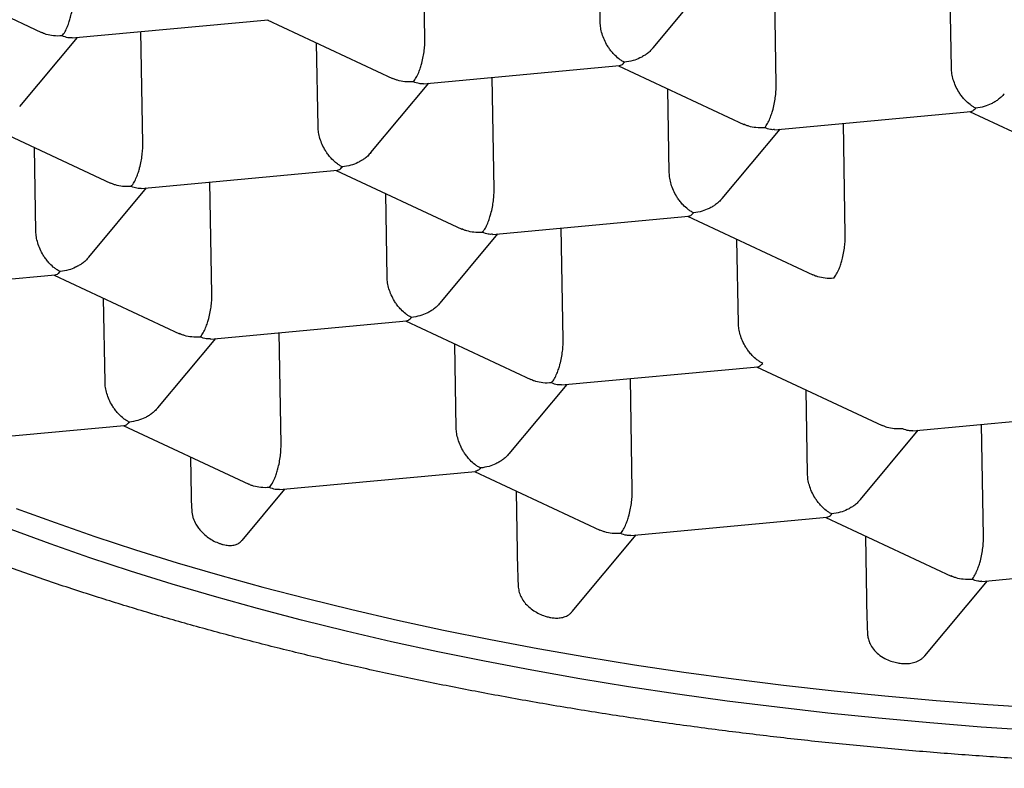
# Model space of a CAD drawing. Header units: millimetres. Extents: x 8 to 613, y 12 to 425.
# Tile 14 of 34: x 309.86 to 313.75, y 397.33 to 400.28. Entities that reach past the tile are written whole.
import ezdxf

# ---------------------------------------------------------------- set-up
doc = ezdxf.new("R2010")
doc.units = ezdxf.units.MM

msp = doc.modelspace()

# ---------------------------------------------------------------- linework, layer by layer
at = {"color": 7, "linetype": 'Continuous', "lineweight": 30}
for p, q in [((311.4642, 400.2089), (311.4566, 400.6496)), ((312.1563, 400.2731), (312.1505, 400.6046)), ((309.4537, 400.4639), (309.9493, 400.2324)), ((312.8515, 400.0277), (312.8438, 400.4684)), ((312.3654, 400.1718), (312.5937, 400.4452)), ((313.5435, 400.0919), (313.5377, 400.4234)), ((310.0708, 400.2113), (310.8453, 400.2831)), ((310.841, 400.2827), (311.3365, 400.0512)), ((310.3499, 399.7958), (310.3423, 400.2365)), ((309.8639, 399.9399), (310.0922, 400.2133)), ((311.042, 399.86), (311.0362, 400.1915)), ((311.458, 400.0301), (312.2325, 400.1019)), ((312.2282, 400.1015), (312.7237, 399.87)), ((311.7372, 399.6146), (311.7295, 400.0553)), ((311.2511, 399.7587), (311.4794, 400.0321)), ((312.4292, 399.6788), (312.4234, 400.0103)), ((312.8453, 399.8489), (313.6197, 399.9207)), ((313.6154, 399.9203), (314.1109, 399.6888)), ((309.7267, 399.8696), (310.2222, 399.6381)), ((312.6383, 399.5775), (312.8667, 399.8509)), ((313.1244, 399.4334), (313.1167, 399.8741)), ((309.9277, 399.4469), (309.9219, 399.7784)), ((310.3438, 399.617), (311.1182, 399.6888)), ((311.1139, 399.6884), (311.6094, 399.4569)), ((310.1368, 399.3456), (310.3651, 399.619)), ((310.6229, 399.2015), (310.6152, 399.6422)), ((311.3149, 399.2656), (311.3091, 399.5972)), ((311.731, 399.4358), (312.5054, 399.5076)), ((312.5011, 399.5072), (312.9966, 399.2757)), ((312.0101, 399.0203), (312.0024, 399.461)), ((311.5241, 399.1644), (311.7524, 399.4378)), ((312.7021, 399.0844), (312.6964, 399.416)), ((309.2295, 399.2039), (310.0039, 399.2757)), ((309.9996, 399.2753), (310.4951, 399.0438)), ((310.2006, 398.8525), (310.1948, 399.1841)), ((310.6167, 399.0227), (311.3911, 399.0945)), ((311.3868, 399.0941), (311.8824, 398.8626)), ((310.4098, 398.7513), (310.6381, 399.0247)), ((310.8958, 398.6072), (310.8881, 399.0479)), ((311.5878, 398.6713), (311.5821, 399.0029)), ((312.0039, 398.8415), (312.7784, 398.9133)), ((312.7741, 398.9129), (313.2696, 398.6814)), ((311.797, 398.5701), (312.0253, 398.8435)), ((312.283, 398.426), (312.2754, 398.8667)), ((312.9751, 398.4901), (312.9693, 398.8217)), ((313.3911, 398.6603), (314.1656, 398.7321)), ((309.5123, 398.6105), (310.2768, 398.6814)), ((310.2725, 398.681), (310.7681, 398.4495)), ((313.6703, 398.2448), (313.6626, 398.6855)), ((313.1842, 398.3889), (313.4125, 398.6623)), ((310.5381, 398.5569), (310.5408, 398.4026)), ((310.8896, 398.4284), (311.6635, 398.5001)), ((311.6598, 398.4998), (312.1553, 398.2683)), ((310.7419, 398.2279), (310.911, 398.4304)), ((311.8248, 398.4227), (311.8303, 398.1045)), ((312.2769, 398.2472), (313.0513, 398.319)), ((313.047, 398.3186), (313.5425, 398.0871)), ((312.0454, 397.9465), (312.2982, 398.2492)), ((313.2043, 398.2451), (313.2101, 397.9143)), ((313.6641, 398.066), (314.438, 398.1377)), ((313.4387, 397.7725), (313.6855, 398.068))]:
    msp.add_line(p, q, dxfattribs=at)
at = {"color": 7, "linetype": 'Continuous', "lineweight": 30, "flags": 128}
for points in [[(309.8494, 398.354), (310.0032, 398.2978), (310.1606, 398.2433), (310.3216, 398.1905), (310.486, 398.1396), (310.6537, 398.0905), (310.8246, 398.0433), (310.9986, 397.9981), (311.1755, 397.9547), (311.3553, 397.9134), (311.5378, 397.874), (311.7229, 397.8367), (311.9104, 397.8014), (312.1003, 397.7682), (312.2924, 397.7372), (312.4865, 397.7082), (312.6826, 397.6814), (312.8806, 397.6567), (313.0801, 397.6343), (313.2812, 397.614), (313.4838, 397.5959), (313.6875, 397.5801), (313.8924, 397.5664)], [(313.8664, 397.4771), (313.6616, 397.4911), (313.458, 397.5072), (313.2557, 397.5256), (313.0548, 397.5461), (312.8554, 397.5689), (312.6578, 397.5938), (312.4619, 397.621), (312.268, 397.6502), (312.0762, 397.6816), (311.8866, 397.715), (311.6994, 397.7506), (311.5147, 397.7882), (311.3325, 397.8278), (311.1531, 397.8694), (310.9766, 397.913), (310.803, 397.9586), (310.6325, 398.006), (310.4653, 398.0553), (310.3013, 398.1065), (310.1408, 398.1595), (309.9839, 398.2142), (309.8306, 398.2707)]]:
    msp.add_lwpolyline(points, dxfattribs=at)
at = {"color": 7, "linetype": 'Continuous', "lineweight": 30}
for points, knots in [([(323.5647, 400.8673), (323.5642, 400.8358), (323.5631, 400.7728), (323.5534, 400.6784), (323.538, 400.584), (323.5161, 400.4897), (323.488, 400.3956), (323.4536, 400.3017), (323.4131, 400.2082), (323.3655, 400.1136), (323.3107, 400.0178), (323.2481, 399.9211), (323.1789, 399.825), (323.1043, 399.7313), (323.0247, 399.64), (322.9405, 399.5511), (322.8506, 399.463), (322.7549, 399.3759), (322.6535, 399.2899), (322.5465, 399.205), (322.4339, 399.1213), (322.314, 399.0374), (322.1863, 398.9535), (322.0507, 398.8697), (321.9094, 398.7874), (321.765, 398.7082), (321.6178, 398.6319), (321.4683, 398.5584), (321.3141, 398.4867), (321.1553, 398.4167), (320.9921, 398.3484), (320.8245, 398.282), (320.6527, 398.2175), (320.4739, 398.1538), (320.2878, 398.0912), (320.0944, 398.0297), (319.897, 397.9706), (319.6991, 397.9147), (319.5009, 397.862), (319.3029, 397.8124), (319.1018, 397.7651), (318.8979, 397.72), (318.6912, 397.6772), (318.4819, 397.6368), (318.2702, 397.5987), (318.0526, 397.5625), (317.8291, 397.5282), (317.5998, 397.4961), (317.3685, 397.4667), (317.1394, 397.4405), (316.9126, 397.4173), (316.6884, 397.3971), (316.4631, 397.3795), (316.237, 397.3644), (316.0101, 397.352), (315.7828, 397.3421), (315.555, 397.3348), (315.3233, 397.33), (315.0876, 397.328), (314.8481, 397.3288), (314.6091, 397.3324), (314.3745, 397.3389), (314.1446, 397.3479), (313.9195, 397.3594), (313.6954, 397.3735), (313.4726, 397.3901), (313.2512, 397.4094), (313.0314, 397.4311), (312.8133, 397.4554), (312.5935, 397.4827), (312.3721, 397.5131), (312.1496, 397.5467), (311.9297, 397.583), (311.7162, 397.6214), (311.5092, 397.6616), (311.3085, 397.7035), (311.1109, 397.7477), (310.9165, 397.7942), (310.7255, 397.8429), (310.538, 397.8939), (310.3542, 397.947), (310.171, 398.0033), (309.989, 398.0627), (309.8084, 398.1253), (309.6325, 398.1902), (309.4641, 398.2561), (309.3033, 398.323), (309.1497, 398.3905), (309.0008, 398.4599), (308.8568, 398.531), (308.7178, 398.6037), (308.5837, 398.6782), (308.4548, 398.7542), (308.329, 398.833), (308.2068, 398.9148), (308.0886, 398.9994), (307.9764, 399.0855), (307.8722, 399.1716), (307.7757, 399.2575), (307.6865, 399.3431), (307.6032, 399.4298), (307.5257, 399.5175), (307.4543, 399.6061), (307.3888, 399.6956), (307.3294, 399.7859), (307.2752, 399.8785), (307.2266, 399.9733), (307.184, 400.0704), (307.1483, 400.168), (307.1188, 400.2683), (307.0962, 400.3712), (307.081, 400.4766), (307.0737, 400.5823), (307.0743, 400.6887), (307.083, 400.7957), (307.1, 400.9033), (307.1246, 401.0107), (307.1478, 401.082), (307.1595, 401.1177)], [0, 0, 0, 0, 0.00841, 0.016822, 0.025235, 0.033644, 0.042054, 0.050467, 0.058879, 0.067289, 0.076131, 0.084976, 0.093822, 0.102664, 0.111074, 0.119486, 0.127899, 0.136309, 0.144718, 0.153131, 0.161543, 0.169953, 0.178795, 0.187641, 0.196486, 0.205328, 0.213738, 0.22215, 0.230563, 0.238973, 0.247382, 0.255795, 0.264208, 0.272617, 0.281459, 0.290305, 0.29915, 0.307992, 0.316402, 0.324815, 0.333227, 0.341637, 0.350046, 0.358459, 0.366872, 0.375281, 0.384123, 0.392969, 0.401815, 0.410656, 0.419066, 0.427479, 0.435891, 0.444301, 0.45271, 0.461123, 0.469536, 0.477945, 0.486787, 0.495633, 0.504479, 0.513321, 0.52173, 0.530143, 0.538555, 0.546965, 0.555374, 0.563787, 0.5722, 0.580609, 0.589451, 0.598297, 0.607143, 0.615985, 0.624394, 0.632807, 0.64122, 0.649629, 0.658039, 0.666451, 0.674864, 0.683274, 0.692115, 0.700961, 0.709807, 0.718649, 0.727058, 0.735471, 0.743884, 0.752293, 0.760703, 0.769115, 0.777528, 0.785938, 0.79478, 0.803625, 0.812471, 0.821313, 0.829722, 0.838135, 0.846548, 0.854957, 0.863367, 0.87178, 0.880192, 0.888602, 0.897444, 0.906289, 0.915135, 0.923977, 0.933403, 0.942834, 0.952265, 0.961691, 0.971266, 0.980845, 0.990425, 1, 1, 1, 1]), ([(310.0313, 400.2192), (310.0352, 400.2245), (310.0424, 400.2342), (310.0507, 400.2516), (310.056, 400.2653), (310.0593, 400.275), (310.062, 400.2841), (310.0659, 400.2982), (310.0705, 400.3179), (310.0746, 400.3436), (310.0769, 400.3681), (310.077, 400.3829), (310.077, 400.3901)], [0, 0, 0, 0, 0.164961, 0.307026, 0.369549, 0.426366, 0.477499, 0.522978, 0.65318, 0.775602, 0.891328, 1, 1, 1, 1]), ([(312.2524, 400.1153), (312.2484, 400.1174), (312.2409, 400.1212), (312.227, 400.1311), (312.2149, 400.142), (312.2048, 400.1531), (312.199, 400.1601), (312.1938, 400.1668), (312.1893, 400.1734), (312.1818, 400.185), (312.1726, 400.2027), (312.1635, 400.227), (312.1577, 400.2509), (312.1567, 400.2658), (312.1563, 400.2731)], [0, 0, 0, 0, 0.085455, 0.165161, 0.307198, 0.357669, 0.404485, 0.447658, 0.487199, 0.523127, 0.651398, 0.772911, 0.88871, 1, 1, 1, 1]), ([(310.0313, 400.2192), (310.0198, 400.2188), (309.9985, 400.2181), (309.9738, 400.2234), (309.9582, 400.2286), (309.9519, 400.2314), (309.9493, 400.2326)], [0, 0, 0, 0, 0.400442, 0.745305, 0.897078, 1, 1, 1, 1]), ([(310.0708, 400.2117), (310.0652, 400.2114), (310.0526, 400.2109), (310.039, 400.2162), (310.0313, 400.2192)], [0, 0, 0, 0, 0.437613, 1, 1, 1, 1]), ([(311.4185, 400.038), (311.4224, 400.0433), (311.4296, 400.053), (311.4379, 400.0704), (311.4432, 400.0841), (311.4465, 400.0938), (311.4492, 400.1029), (311.4531, 400.1169), (311.4578, 400.1367), (311.4618, 400.1624), (311.4641, 400.1869), (311.4642, 400.2017), (311.4642, 400.2089)], [0, 0, 0, 0, 0.164961, 0.307026, 0.369549, 0.426366, 0.477499, 0.522978, 0.65318, 0.775602, 0.891328, 1, 1, 1, 1]), ([(312.365, 400.1722), (312.3609, 400.1674), (312.3533, 400.1584), (312.3402, 400.148), (312.3271, 400.1393), (312.3095, 400.13), (312.2845, 400.1201), (312.2637, 400.117), (312.2524, 400.1153)], [0, 0, 0, 0, 0.147836, 0.277009, 0.38513, 0.511487, 0.735162, 1, 1, 1, 1]), ([(312.2325, 400.1022), (312.2353, 400.1027), (312.2418, 400.104), (312.2485, 400.1112), (312.2524, 400.1153)], [0, 0, 0, 0, 0.435281, 1, 1, 1, 1]), ([(313.6396, 399.9341), (313.6357, 399.9362), (313.6281, 399.94), (313.6142, 399.9499), (313.6021, 399.9608), (313.592, 399.9719), (313.5862, 399.9789), (313.581, 399.9856), (313.5765, 399.9921), (313.5691, 400.0038), (313.5598, 400.0215), (313.5507, 400.0458), (313.5449, 400.0697), (313.544, 400.0846), (313.5435, 400.0919)], [0, 0, 0, 0, 0.085455, 0.165161, 0.307198, 0.357669, 0.404485, 0.447658, 0.487199, 0.523127, 0.651398, 0.772911, 0.88871, 1, 1, 1, 1]), ([(311.4185, 400.038), (311.4071, 400.0376), (311.3857, 400.0369), (311.361, 400.0422), (311.3454, 400.0474), (311.3391, 400.0502), (311.3366, 400.0514)], [0, 0, 0, 0, 0.400442, 0.745305, 0.897078, 1, 1, 1, 1]), ([(311.458, 400.0305), (311.4525, 400.0302), (311.4398, 400.0297), (311.4262, 400.035), (311.4185, 400.038)], [0, 0, 0, 0, 0.437613, 1, 1, 1, 1]), ([(312.8057, 399.8568), (312.8096, 399.8621), (312.8169, 399.8718), (312.8251, 399.8892), (312.8305, 399.9029), (312.8337, 399.9126), (312.8365, 399.9217), (312.8404, 399.9357), (312.845, 399.9555), (312.8491, 399.9812), (312.8513, 400.0057), (312.8514, 400.0205), (312.8515, 400.0277)], [0, 0, 0, 0, 0.164961, 0.307026, 0.369549, 0.426366, 0.477499, 0.522978, 0.65318, 0.775602, 0.891328, 1, 1, 1, 1]), ([(313.7522, 399.991), (313.7481, 399.9862), (313.7406, 399.9772), (313.7275, 399.9668), (313.7143, 399.9581), (313.6968, 399.9488), (313.6717, 399.9389), (313.6509, 399.9358), (313.6396, 399.9341)], [0, 0, 0, 0, 0.147836, 0.277009, 0.38513, 0.511487, 0.735162, 1, 1, 1, 1]), ([(313.6197, 399.921), (313.6225, 399.9215), (313.629, 399.9228), (313.6358, 399.93), (313.6396, 399.9341)], [0, 0, 0, 0, 0.435281, 1, 1, 1, 1]), ([(311.1381, 399.7022), (311.1341, 399.7043), (311.1266, 399.7081), (311.1127, 399.718), (311.1006, 399.7288), (311.0905, 399.74), (311.0847, 399.7469), (311.0795, 399.7537), (311.075, 399.7602), (311.0675, 399.7719), (311.0583, 399.7896), (311.0492, 399.8139), (311.0434, 399.8378), (311.0424, 399.8527), (311.042, 399.86)], [0, 0, 0, 0, 0.085455, 0.165161, 0.307198, 0.357669, 0.404485, 0.447658, 0.487199, 0.523127, 0.651398, 0.772911, 0.88871, 1, 1, 1, 1]), ([(312.8057, 399.8568), (312.7943, 399.8564), (312.7729, 399.8557), (312.7482, 399.861), (312.7326, 399.8662), (312.7263, 399.869), (312.7238, 399.8702)], [0, 0, 0, 0, 0.400442, 0.745305, 0.897078, 1, 1, 1, 1]), ([(312.8452, 399.8493), (312.8397, 399.849), (312.827, 399.8485), (312.8134, 399.8538), (312.8057, 399.8568)], [0, 0, 0, 0, 0.437613, 1, 1, 1, 1]), ([(310.3042, 399.6249), (310.3081, 399.6302), (310.3153, 399.6399), (310.3236, 399.6573), (310.3289, 399.671), (310.3322, 399.6807), (310.335, 399.6898), (310.3389, 399.7038), (310.3435, 399.7236), (310.3475, 399.7493), (310.3498, 399.7738), (310.3499, 399.7886), (310.3499, 399.7958)], [0, 0, 0, 0, 0.164961, 0.307026, 0.369549, 0.426366, 0.477499, 0.522978, 0.65318, 0.775602, 0.891328, 1, 1, 1, 1]), ([(311.2507, 399.7591), (311.2466, 399.7543), (311.2391, 399.7452), (311.2259, 399.7349), (311.2128, 399.7262), (311.1952, 399.7169), (311.1702, 399.707), (311.1494, 399.7039), (311.1381, 399.7022)], [0, 0, 0, 0, 0.147836, 0.277009, 0.38513, 0.511487, 0.735162, 1, 1, 1, 1]), ([(311.1182, 399.6891), (311.121, 399.6896), (311.1275, 399.6909), (311.1342, 399.6981), (311.1381, 399.7022)], [0, 0, 0, 0, 0.435281, 1, 1, 1, 1]), ([(312.5253, 399.521), (312.5214, 399.523), (312.5138, 399.5269), (312.4999, 399.5368), (312.4878, 399.5476), (312.4777, 399.5588), (312.4719, 399.5657), (312.4668, 399.5725), (312.4622, 399.579), (312.4547, 399.5908), (312.4453, 399.6088), (312.4362, 399.6333), (312.4305, 399.657), (312.4296, 399.6716), (312.4292, 399.6788)], [0, 0, 0, 0, 0.08545, 0.165151, 0.307179, 0.357647, 0.404461, 0.44763, 0.487169, 0.523095, 0.653748, 0.776324, 0.891406, 1, 1, 1, 1]), ([(310.3042, 399.6249), (310.2928, 399.6245), (310.2714, 399.6238), (310.2467, 399.6291), (310.2311, 399.6343), (310.2248, 399.6371), (310.2223, 399.6383)], [0, 0, 0, 0, 0.400442, 0.745305, 0.897078, 1, 1, 1, 1]), ([(310.3437, 399.6174), (310.3382, 399.6171), (310.3255, 399.6166), (310.3119, 399.6219), (310.3042, 399.6249)], [0, 0, 0, 0, 0.437613, 1, 1, 1, 1]), ([(311.6915, 399.4437), (311.6953, 399.449), (311.7026, 399.4587), (311.7108, 399.4761), (311.7162, 399.4898), (311.7194, 399.4994), (311.7222, 399.5086), (311.7261, 399.5226), (311.7307, 399.5424), (311.7348, 399.5681), (311.7371, 399.5926), (311.7371, 399.6074), (311.7372, 399.6146)], [0, 0, 0, 0, 0.164961, 0.307026, 0.369549, 0.426366, 0.477499, 0.522978, 0.65318, 0.775602, 0.891328, 1, 1, 1, 1]), ([(312.6379, 399.5779), (312.6339, 399.5731), (312.6263, 399.564), (312.6132, 399.5537), (312.6, 399.545), (312.5825, 399.5357), (312.5574, 399.5258), (312.5366, 399.5227), (312.5253, 399.521)], [0, 0, 0, 0, 0.147836, 0.277009, 0.38513, 0.511487, 0.735162, 1, 1, 1, 1]), ([(312.5054, 399.5079), (312.5082, 399.5084), (312.5147, 399.5097), (312.5215, 399.5169), (312.5253, 399.521)], [0, 0, 0, 0, 0.435281, 1, 1, 1, 1]), ([(311.6915, 399.4437), (311.68, 399.4433), (311.6586, 399.4426), (311.634, 399.4479), (311.6183, 399.4531), (311.612, 399.4559), (311.6095, 399.4571)], [0, 0, 0, 0, 0.400442, 0.745305, 0.897078, 1, 1, 1, 1]), ([(310.0238, 399.2891), (310.0199, 399.2911), (310.0123, 399.295), (309.9984, 399.3049), (309.9863, 399.3157), (309.9762, 399.3269), (309.9704, 399.3338), (309.9652, 399.3406), (309.9607, 399.3471), (309.9532, 399.3589), (309.9438, 399.3769), (309.9347, 399.4013), (309.929, 399.425), (309.9281, 399.4397), (309.9277, 399.4469)], [0, 0, 0, 0, 0.08545, 0.165151, 0.307179, 0.357647, 0.404461, 0.44763, 0.487169, 0.523095, 0.653748, 0.776324, 0.891406, 1, 1, 1, 1]), ([(311.731, 399.4361), (311.7254, 399.4359), (311.7127, 399.4354), (311.6991, 399.4407), (311.6915, 399.4437)], [0, 0, 0, 0, 0.437613, 1, 1, 1, 1]), ([(313.0787, 399.2625), (313.0826, 399.2678), (313.0898, 399.2775), (313.0981, 399.2949), (313.1034, 399.3086), (313.1067, 399.3182), (313.1094, 399.3274), (313.1133, 399.3414), (313.1179, 399.3612), (313.122, 399.3869), (313.1243, 399.4114), (313.1244, 399.4262), (313.1244, 399.4334)], [0, 0, 0, 0, 0.1649611, 0.3070263, 0.3695488, 0.4263656, 0.4774985, 0.5229779, 0.65318, 0.775602, 0.8913278, 1, 1, 1, 1]), ([(310.1364, 399.346), (310.1323, 399.3412), (310.1248, 399.3321), (310.1117, 399.3218), (310.0985, 399.3131), (310.081, 399.3038), (310.0559, 399.2939), (310.0351, 399.2908), (310.0238, 399.2891)], [0, 0, 0, 0, 0.147836, 0.277009, 0.38513, 0.511487, 0.735162, 1, 1, 1, 1]), ([(310.0039, 399.276), (310.0067, 399.2765), (310.0132, 399.2778), (310.02, 399.285), (310.0238, 399.2891)], [0, 0, 0, 0, 0.435281, 1, 1, 1, 1]), ([(311.411, 399.1079), (311.4071, 399.1099), (311.3995, 399.1138), (311.3856, 399.1237), (311.3735, 399.1345), (311.3634, 399.1457), (311.3576, 399.1526), (311.3525, 399.1594), (311.3479, 399.1659), (311.3404, 399.1777), (311.331, 399.1957), (311.3219, 399.2201), (311.3162, 399.2438), (311.3153, 399.2585), (311.3149, 399.2656)], [0, 0, 0, 0, 0.08545, 0.165151, 0.307179, 0.357647, 0.404461, 0.44763, 0.487169, 0.523095, 0.653748, 0.776324, 0.891406, 1, 1, 1, 1]), ([(313.0787, 399.2625), (313.0672, 399.2621), (313.0459, 399.2614), (313.0212, 399.2666), (313.0055, 399.2719), (312.9993, 399.2747), (312.9967, 399.2759)], [0, 0, 0, 0, 0.4004421, 0.7453046, 0.8970777, 1, 1, 1, 1]), ([(310.5772, 399.0306), (310.5811, 399.0359), (310.5883, 399.0456), (310.5965, 399.0629), (310.6019, 399.0767), (310.6051, 399.0863), (310.6079, 399.0955), (310.6118, 399.1095), (310.6164, 399.1293), (310.6205, 399.155), (310.6228, 399.1795), (310.6228, 399.1943), (310.6229, 399.2015)], [0, 0, 0, 0, 0.164961, 0.307026, 0.369549, 0.426366, 0.477499, 0.522978, 0.65318, 0.775602, 0.891328, 1, 1, 1, 1]), ([(311.5236, 399.1648), (311.5196, 399.16), (311.512, 399.1509), (311.4989, 399.1406), (311.4858, 399.1319), (311.4682, 399.1226), (311.4431, 399.1127), (311.4223, 399.1096), (311.411, 399.1079)], [0, 0, 0, 0, 0.147836, 0.277009, 0.38513, 0.511487, 0.735162, 1, 1, 1, 1]), ([(311.3911, 399.0948), (311.3939, 399.0953), (311.4004, 399.0966), (311.4072, 399.1038), (311.411, 399.1079)], [0, 0, 0, 0, 0.435281, 1, 1, 1, 1]), ([(312.7982, 398.9267), (312.7943, 398.9287), (312.7867, 398.9326), (312.7728, 398.9424), (312.7608, 398.9533), (312.7506, 398.9645), (312.7449, 398.9714), (312.7397, 398.9782), (312.7351, 398.9847), (312.7276, 398.9965), (312.7182, 399.0145), (312.7091, 399.0389), (312.7035, 399.0626), (312.7026, 399.0773), (312.7021, 399.0844)], [0, 0, 0, 0, 0.08545, 0.165151, 0.307179, 0.357647, 0.404461, 0.44763, 0.487169, 0.523095, 0.653748, 0.776324, 0.891406, 1, 1, 1, 1]), ([(310.5772, 399.0306), (310.5657, 399.0302), (310.5443, 399.0294), (310.5197, 399.0347), (310.504, 399.0399), (310.4977, 399.0428), (310.4952, 399.044)], [0, 0, 0, 0, 0.400442, 0.745305, 0.897078, 1, 1, 1, 1]), ([(310.6167, 399.023), (310.6111, 399.0228), (310.5985, 399.0223), (310.5848, 399.0276), (310.5772, 399.0306)], [0, 0, 0, 0, 0.437613, 1, 1, 1, 1]), ([(311.9644, 398.8494), (311.9683, 398.8547), (311.9755, 398.8644), (311.9838, 398.8817), (311.9891, 398.8955), (311.9924, 398.9051), (311.9951, 398.9143), (311.999, 398.9283), (312.0036, 398.9481), (312.0077, 398.9738), (312.01, 398.9983), (312.0101, 399.0131), (312.0101, 399.0203)], [0, 0, 0, 0, 0.164961, 0.307026, 0.369549, 0.426366, 0.477499, 0.522978, 0.65318, 0.775602, 0.891328, 1, 1, 1, 1]), ([(312.7783, 398.9135), (312.7812, 398.9141), (312.7876, 398.9154), (312.7944, 398.9226), (312.7982, 398.9267)], [0, 0, 0, 0, 0.435281, 1, 1, 1, 1]), ([(310.2967, 398.6948), (310.2928, 398.6968), (310.2852, 398.7007), (310.2713, 398.7105), (310.2593, 398.7214), (310.2491, 398.7326), (310.2433, 398.7395), (310.2382, 398.7463), (310.2336, 398.7528), (310.2261, 398.7646), (310.2167, 398.7825), (310.2076, 398.807), (310.2019, 398.8307), (310.2011, 398.8454), (310.2006, 398.8525)], [0, 0, 0, 0, 0.0854501, 0.1651512, 0.3071795, 0.357647, 0.4044606, 0.4476303, 0.4871694, 0.5230952, 0.653748, 0.7763238, 0.8914059, 1, 1, 1, 1]), ([(311.9644, 398.8494), (311.9529, 398.849), (311.9316, 398.8482), (311.9069, 398.8535), (311.8913, 398.8587), (311.885, 398.8616), (311.8824, 398.8628)], [0, 0, 0, 0, 0.4004421, 0.7453046, 0.8970777, 1, 1, 1, 1]), ([(312.0039, 398.8418), (311.9983, 398.8416), (311.9857, 398.841), (311.9721, 398.8464), (311.9644, 398.8494)], [0, 0, 0, 0, 0.437613, 1, 1, 1, 1]), ([(310.4093, 398.7517), (310.4053, 398.7469), (310.3977, 398.7378), (310.3846, 398.7275), (310.3715, 398.7188), (310.3539, 398.7095), (310.3288, 398.6996), (310.308, 398.6965), (310.2967, 398.6948)], [0, 0, 0, 0, 0.147836, 0.277009, 0.38513, 0.511487, 0.735162, 1, 1, 1, 1]), ([(310.2768, 398.6816), (310.2796, 398.6822), (310.2861, 398.6834), (310.2929, 398.6907), (310.2967, 398.6948)], [0, 0, 0, 0, 0.435281, 1, 1, 1, 1]), ([(313.3516, 398.6682), (313.3402, 398.6678), (313.3188, 398.667), (313.2941, 398.6723), (313.2785, 398.6775), (313.2722, 398.6804), (313.2697, 398.6816)], [0, 0, 0, 0, 0.4004421, 0.7453046, 0.8970777, 1, 1, 1, 1]), ([(311.6839, 398.5136), (311.68, 398.5156), (311.6724, 398.5195), (311.6585, 398.5293), (311.6465, 398.5402), (311.6364, 398.5513), (311.6306, 398.5583), (311.6254, 398.5651), (311.6208, 398.5716), (311.6133, 398.5834), (311.6039, 398.6013), (311.5948, 398.6258), (311.5892, 398.6495), (311.5883, 398.6642), (311.5878, 398.6713)], [0, 0, 0, 0, 0.08545, 0.165151, 0.307179, 0.357647, 0.404461, 0.44763, 0.487169, 0.523095, 0.653748, 0.776324, 0.891406, 1, 1, 1, 1]), ([(313.3911, 398.6606), (313.3856, 398.6604), (313.3729, 398.6598), (313.3593, 398.6652), (313.3516, 398.6682)], [0, 0, 0, 0, 0.437613, 1, 1, 1, 1]), ([(310.8501, 398.4363), (310.854, 398.4415), (310.8612, 398.4513), (310.8695, 398.4686), (310.8748, 398.4824), (310.8781, 398.492), (310.8808, 398.5012), (310.8847, 398.5152), (310.8894, 398.535), (310.8934, 398.5607), (310.8957, 398.5852), (310.8958, 398.6), (310.8958, 398.6072)], [0, 0, 0, 0, 0.164961, 0.307026, 0.369549, 0.426366, 0.477499, 0.522978, 0.65318, 0.775602, 0.891328, 1, 1, 1, 1]), ([(311.7965, 398.5705), (311.7925, 398.5657), (311.7849, 398.5566), (311.7718, 398.5463), (311.7587, 398.5376), (311.7411, 398.5283), (311.7161, 398.5184), (311.6952, 398.5153), (311.6839, 398.5136)], [0, 0, 0, 0, 0.147836, 0.277009, 0.38513, 0.511487, 0.735162, 1, 1, 1, 1]), ([(311.6839, 398.5136), (311.68, 398.5095), (311.673, 398.5023), (311.6664, 398.501), (311.6635, 398.5005)], [0, 0, 0, 0, 0.562292, 1, 1, 1, 1]), ([(313.0712, 398.3324), (313.0672, 398.3344), (313.0597, 398.3383), (313.0458, 398.3481), (313.0337, 398.359), (313.0236, 398.3701), (313.0178, 398.3771), (313.0126, 398.3839), (313.0081, 398.3904), (313.0006, 398.4022), (312.9912, 398.4201), (312.9821, 398.4446), (312.9764, 398.4683), (312.9755, 398.483), (312.9751, 398.4901)], [0, 0, 0, 0, 0.08545, 0.165151, 0.307179, 0.357647, 0.404461, 0.44763, 0.487169, 0.523095, 0.653748, 0.776324, 0.891406, 1, 1, 1, 1]), ([(310.8501, 398.4363), (310.8386, 398.4359), (310.8173, 398.4351), (310.7926, 398.4404), (310.777, 398.4456), (310.7707, 398.4485), (310.7681, 398.4497)], [0, 0, 0, 0, 0.400442, 0.745305, 0.897078, 1, 1, 1, 1]), ([(310.8896, 398.4287), (310.8841, 398.4285), (310.8714, 398.4279), (310.8578, 398.4333), (310.8501, 398.4363)], [0, 0, 0, 0, 0.437613, 1, 1, 1, 1]), ([(312.2373, 398.2551), (312.2412, 398.2603), (312.2484, 398.2701), (312.2567, 398.2874), (312.262, 398.3012), (312.2653, 398.3108), (312.2681, 398.3199), (312.272, 398.334), (312.2766, 398.3538), (312.2806, 398.3795), (312.2829, 398.404), (312.283, 398.4188), (312.283, 398.426)], [0, 0, 0, 0, 0.164961, 0.307026, 0.369549, 0.426366, 0.477499, 0.522978, 0.65318, 0.775602, 0.891328, 1, 1, 1, 1]), ([(313.1838, 398.3893), (313.1797, 398.3845), (313.1722, 398.3754), (313.159, 398.3651), (313.1459, 398.3564), (313.1283, 398.3471), (313.1033, 398.3372), (313.0825, 398.3341), (313.0712, 398.3324)], [0, 0, 0, 0, 0.1478361, 0.2770087, 0.3851297, 0.5114869, 0.7351617, 1, 1, 1, 1]), ([(310.5435, 398.342), (310.5441, 398.3374), (310.5451, 398.3284), (310.5499, 398.3114), (310.5567, 398.2965), (310.5645, 398.2839), (310.5696, 398.2767), (310.5748, 398.2702), (310.58, 398.2644), (310.5894, 398.2546), (310.6042, 398.2416), (310.6254, 398.2277), (310.6417, 398.22), (310.6522, 398.216), (310.6575, 398.2142), (310.6626, 398.2127), (310.6702, 398.2107), (310.6814, 398.2084), (310.6938, 398.2075), (310.7055, 398.2084), (310.714, 398.2102), (310.7215, 398.2128), (310.728, 398.216), (310.7352, 398.2206), (310.7391, 398.2255), (310.7414, 398.2284)], [0, 0, 0, 0, 0.05074, 0.098217, 0.183267, 0.213699, 0.242052, 0.268332, 0.292544, 0.314695, 0.395, 0.473774, 0.551517, 0.570885, 0.590229, 0.609556, 0.628876, 0.676036, 0.744113, 0.78605, 0.833239, 0.867626, 0.904351, 0.943412, 1, 1, 1, 1]), ([(313.0513, 398.3192), (313.0541, 398.3198), (313.0606, 398.321), (313.0673, 398.3283), (313.0712, 398.3324)], [0, 0, 0, 0, 0.435281, 1, 1, 1, 1]), ([(312.2373, 398.2551), (312.2259, 398.2547), (312.2045, 398.2539), (312.1798, 398.2592), (312.1642, 398.2644), (312.1579, 398.2673), (312.1554, 398.2685)], [0, 0, 0, 0, 0.4004421, 0.7453046, 0.8970777, 1, 1, 1, 1]), ([(312.2768, 398.2475), (312.2713, 398.2473), (312.2586, 398.2467), (312.245, 398.2521), (312.2373, 398.2551)], [0, 0, 0, 0, 0.437613, 1, 1, 1, 1]), ([(313.6246, 398.0739), (313.6284, 398.0791), (313.6357, 398.0889), (313.6439, 398.1062), (313.6493, 398.12), (313.6525, 398.1296), (313.6553, 398.1387), (313.6592, 398.1528), (313.6638, 398.1726), (313.6679, 398.1983), (313.6702, 398.2228), (313.6702, 398.2376), (313.6703, 398.2448)], [0, 0, 0, 0, 0.1649611, 0.3070263, 0.3695488, 0.4263656, 0.4774985, 0.5229779, 0.65318, 0.775602, 0.8913278, 1, 1, 1, 1]), ([(313.6246, 398.0739), (313.6131, 398.0735), (313.5917, 398.0727), (313.5671, 398.078), (313.5514, 398.0832), (313.5451, 398.0861), (313.5426, 398.0873)], [0, 0, 0, 0, 0.400442, 0.745305, 0.897078, 1, 1, 1, 1]), ([(313.6641, 398.0663), (313.6585, 398.0661), (313.6458, 398.0655), (313.6322, 398.0709), (313.6246, 398.0739)], [0, 0, 0, 0, 0.437613, 1, 1, 1, 1]), ([(311.833, 398.0438), (311.834, 398.0367), (311.8359, 398.0225), (311.8447, 398.0017), (311.8575, 397.9821), (311.8743, 397.9649), (311.894, 397.95), (311.9157, 397.9375), (311.9335, 397.9302), (311.9464, 397.9264), (311.9542, 397.9245), (311.9653, 397.9224), (311.9805, 397.9208), (311.9997, 397.9216), (312.0157, 397.9257), (312.0281, 397.9316), (312.0369, 397.9377), (312.0426, 397.9428), (312.0451, 397.9461), (312.0454, 397.9465)], [0, 0, 0, 0, 0.078303, 0.156799, 0.235507, 0.314447, 0.392484, 0.470599, 0.549237, 0.575687, 0.60226, 0.628971, 0.690678, 0.763508, 0.847636, 0.894043, 0.943323, 0.993649, 1, 1, 1, 1]), ([(313.2127, 397.8536), (313.2134, 397.8483), (313.215, 397.8365), (313.2222, 397.8179), (313.2352, 397.7975), (313.2548, 397.778), (313.2786, 397.7622), (313.3031, 397.7514), (313.3255, 397.7451), (313.3468, 397.7418), (313.368, 397.7411), (313.3898, 397.7437), (313.407, 397.7492), (313.4197, 397.756), (313.4298, 397.7628), (313.4353, 397.7692), (313.4384, 397.7728)], [0, 0, 0, 0, 0.059557, 0.131618, 0.21628, 0.313593, 0.408748, 0.492603, 0.565266, 0.62691, 0.697056, 0.772474, 0.853514, 0.896298, 0.940594, 1, 1, 1, 1])]:
    msp.add_open_spline(points, degree=3, knots=knots, dxfattribs=at)
for points in [[(310.5408, 398.4026), (310.541, 398.3922), (310.5416, 398.3715), (310.5429, 398.3518), (310.5435, 398.342)], [(311.8303, 398.1045), (311.8306, 398.0941), (311.8311, 398.0733), (311.8324, 398.0536), (311.833, 398.0438)], [(313.2101, 397.9143), (313.2103, 397.9039), (313.2108, 397.8831), (313.2121, 397.8634), (313.2127, 397.8536)]]:
    msp.add_open_spline(points, degree=3, dxfattribs=at)

doc.saveas('drawing.dxf')
